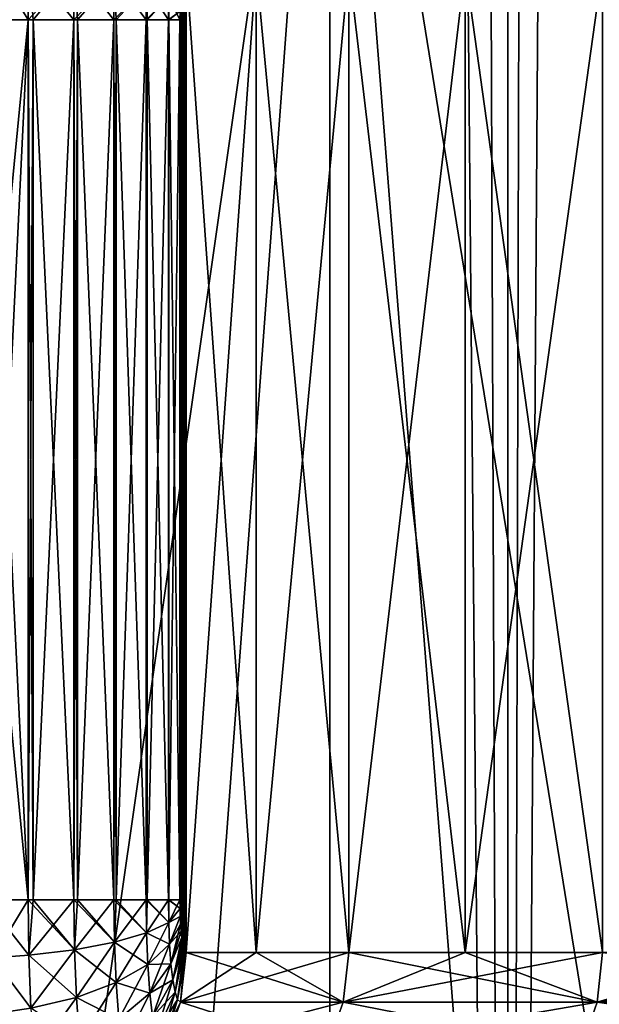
# Model space of a CAD drawing. Header units: metres. Extents: x -24 to 24, y -69 to 184.
# Tile 16 of 256: x -19.17 to -18.09, y -62.21 to -60.38. Entities that reach past the tile are written whole.
import ezdxf

# ---------------------------------------------------------------- set-up
doc = ezdxf.new("R2010")
doc.units = ezdxf.units.M
for name, color, linetype in [('168', 7, 'CONTINUOUS'), ('176', 7, 'CONTINUOUS'), ('234', 7, 'CONTINUOUS'), ('239', 7, 'CONTINUOUS'), ('240', 7, 'CONTINUOUS'), ('241', 7, 'CONTINUOUS'), ('242', 7, 'CONTINUOUS'), ('243', 7, 'CONTINUOUS'), ('244', 7, 'CONTINUOUS'), ('245', 7, 'CONTINUOUS'), ('367', 7, 'CONTINUOUS'), ('369', 7, 'CONTINUOUS'), ('562', 2, 'CONTINUOUS'), ('570', 2, 'CONTINUOUS')]:
    doc.layers.add(name, color=color, linetype=linetype)

msp = doc.modelspace()

# ---------------------------------------------------------------- linework, layer by layer
at = {"layer": '168'}
for points in [[(-18.866332, -60.292986, -2.249782), (-18.864679, -60.28722, -2.2636), (-18.866331, -62.107019, -2.249791)], [(-18.866331, -62.107019, -2.249791), (-18.864679, -60.28722, -2.2636), (-18.864679, -62.112781, -2.263604)], [(-18.864679, -62.112781, -2.263604), (-18.862915, -60.283684, -2.278256), (-18.862915, -62.116315, -2.278253)], [(-18.864679, -60.28722, -2.2636), (-18.862915, -60.283684, -2.278256), (-18.864679, -62.112781, -2.263604)], [(-18.862915, -62.116315, -2.278253), (-18.861086, -60.282498, -2.293344), (-18.861086, -62.117502, -2.293344)], [(-18.862915, -60.283684, -2.278256), (-18.861086, -60.282498, -2.293344), (-18.862915, -62.116315, -2.278253)], [(-18.861086, -62.117502, -2.293344), (-18.730354, -60.282498, -3.189648), (-18.730354, -62.117502, -3.189648)], [(-18.861086, -60.282498, -2.293344), (-18.730354, -60.282498, -3.189648), (-18.861086, -62.117502, -2.293344)], [(-18.730354, -62.117502, -3.189648), (-18.558218, -60.282498, -4.073393), (-18.558218, -62.117502, -4.073394)], [(-18.730354, -60.282498, -3.189648), (-18.558218, -60.282498, -4.073393), (-18.730354, -62.117502, -3.189648)], [(-18.558218, -62.117502, -4.073394), (-18.341576, -60.282498, -4.958487), (-18.341576, -62.117502, -4.958487)], [(-18.558218, -60.282498, -4.073393), (-18.341576, -60.282498, -4.958487), (-18.558218, -62.117502, -4.073394)], [(-18.341576, -62.117502, -4.958487), (-18.085525, -60.282498, -5.823554), (-18.085525, -62.117502, -5.823555)], [(-18.341576, -60.282498, -4.958487), (-18.085525, -60.282498, -5.823554), (-18.341576, -62.117502, -4.958487)], [(-18.869183, -60.310642, -2.225745), (-18.867843, -60.300849, -2.237078), (-18.869181, -62.089374, -2.22576)], [(-18.869181, -62.089374, -2.22576), (-18.867843, -60.300849, -2.237078), (-18.867841, -62.09916, -2.23709)], [(-18.867843, -60.300849, -2.237078), (-18.866332, -60.292986, -2.249782), (-18.867841, -62.09916, -2.23709)], [(-18.867841, -62.09916, -2.23709), (-18.866332, -60.292986, -2.249782), (-18.866331, -62.107019, -2.249791)], [(-18.871248, -60.33521, -2.208163), (-18.870326, -60.322172, -2.216031), (-18.871246, -62.064823, -2.20818)], [(-18.871246, -62.064823, -2.20818), (-18.870326, -60.322172, -2.216031), (-18.870324, -62.077852, -2.216048)], [(-18.870326, -60.322172, -2.216031), (-18.869183, -60.310642, -2.225745), (-18.870324, -62.077852, -2.216048)], [(-18.870324, -62.077852, -2.216048), (-18.869183, -60.310642, -2.225745), (-18.869181, -62.089374, -2.22576)], [(-18.871927, -60.349493, -2.202352), (-18.871248, -60.33521, -2.208163), (-18.871926, -62.050548, -2.202365)], [(-18.871926, -62.050548, -2.202365), (-18.871248, -60.33521, -2.208163), (-18.871246, -62.064823, -2.20818)], [(-18.872345, -60.364717, -2.19877), (-18.871927, -60.349493, -2.202352), (-18.872344, -62.035328, -2.198778)], [(-18.872344, -62.035328, -2.198778), (-18.871927, -60.349493, -2.202352), (-18.871926, -62.050548, -2.202365)], [(-18.872486, -62.019561, -2.197564), (-18.872345, -60.364717, -2.19877), (-18.872344, -62.035328, -2.198778)], [(-18.872486, -60.380439, -2.197564), (-18.872345, -60.364717, -2.19877), (-18.872486, -62.019561, -2.197564)]]:
    msp.add_3dface(points, dxfattribs=at)
at = {"layer": '176'}
for points in [[(-18.866331, -60.292981, 2.249791), (-18.864679, -62.11278, 2.2636), (-18.864679, -60.287219, 2.263604)], [(-18.864679, -60.287219, 2.263604), (-18.862915, -62.116316, 2.278256), (-18.862915, -60.283685, 2.278253)], [(-18.864679, -62.11278, 2.2636), (-18.862915, -62.116316, 2.278256), (-18.864679, -60.287219, 2.263604)], [(-18.862915, -60.283685, 2.278253), (-18.861086, -62.117502, 2.293344), (-18.861086, -60.282498, 2.293344)], [(-18.862915, -62.116316, 2.278256), (-18.861086, -62.117502, 2.293344), (-18.862915, -60.283685, 2.278253)], [(-18.730354, -60.282498, 3.189648), (-18.861086, -60.282498, 2.293344), (-18.730354, -62.117502, 3.189648)], [(-18.861086, -60.282498, 2.293344), (-18.861086, -62.117502, 2.293344), (-18.730354, -62.117502, 3.189648)], [(-18.558218, -62.117502, 4.073393), (-18.730354, -60.282498, 3.189648), (-18.730354, -62.117502, 3.189648)], [(-18.558218, -60.282498, 4.073394), (-18.730354, -60.282498, 3.189648), (-18.558218, -62.117502, 4.073393)], [(-18.341576, -62.117502, 4.958487), (-18.558218, -60.282498, 4.073394), (-18.558218, -62.117502, 4.073393)], [(-18.341576, -60.282498, 4.958487), (-18.558218, -60.282498, 4.073394), (-18.341576, -62.117502, 4.958487)], [(-18.085525, -62.117502, 5.823554), (-18.341576, -60.282498, 4.958487), (-18.341576, -62.117502, 4.958487)], [(-18.085525, -60.282498, 5.823555), (-18.341576, -60.282498, 4.958487), (-18.085525, -62.117502, 5.823554)], [(-18.869181, -60.310626, 2.22576), (-18.867843, -62.099151, 2.237078), (-18.867841, -60.30084, 2.23709)], [(-18.867843, -62.099151, 2.237078), (-18.866332, -62.107014, 2.249782), (-18.867841, -60.30084, 2.23709)], [(-18.867841, -60.30084, 2.23709), (-18.866332, -62.107014, 2.249782), (-18.866331, -60.292981, 2.249791)], [(-18.866332, -62.107014, 2.249782), (-18.864679, -62.11278, 2.2636), (-18.866331, -60.292981, 2.249791)], [(-18.871246, -60.335177, 2.20818), (-18.870326, -62.077828, 2.216031), (-18.870324, -60.322148, 2.216048)], [(-18.870326, -62.077828, 2.216031), (-18.869183, -62.089358, 2.225745), (-18.870324, -60.322148, 2.216048)], [(-18.870324, -60.322148, 2.216048), (-18.869183, -62.089358, 2.225745), (-18.869181, -60.310626, 2.22576)], [(-18.869183, -62.089358, 2.225745), (-18.867843, -62.099151, 2.237078), (-18.869181, -60.310626, 2.22576)], [(-18.871926, -60.349452, 2.202365), (-18.871248, -62.06479, 2.208163), (-18.871246, -60.335177, 2.20818)], [(-18.871248, -62.06479, 2.208163), (-18.870326, -62.077828, 2.216031), (-18.871246, -60.335177, 2.20818)], [(-18.872344, -60.364672, 2.198778), (-18.871927, -62.050507, 2.202352), (-18.871926, -60.349452, 2.202365)], [(-18.871927, -62.050507, 2.202352), (-18.871248, -62.06479, 2.208163), (-18.871926, -60.349452, 2.202365)], [(-18.872486, -60.380439, 2.197564), (-18.872345, -62.035283, 2.19877), (-18.872344, -60.364672, 2.198778)], [(-18.872345, -62.035283, 2.19877), (-18.871927, -62.050507, 2.202352), (-18.872344, -60.364672, 2.198778)], [(-18.872486, -62.019561, 2.197564), (-18.872345, -62.035283, 2.19877), (-18.872486, -60.380439, 2.197564)]]:
    msp.add_3dface(points, dxfattribs=at)
at = {"layer": '234'}
for points in [[(-18.730354, -62.117502, 3.189648), (-18.861086, -62.117502, 2.293344), (-18.871789, -62.209749, 2.294645)], [(-18.56875, -62.209749, 4.075705), (-18.558218, -62.117502, 4.073393), (-18.871789, -62.209749, 2.294645)], [(-18.558218, -62.117502, 4.073393), (-18.730354, -62.117502, 3.189648), (-18.871789, -62.209749, 2.294645)], [(-18.341576, -62.117502, 4.958487), (-18.558218, -62.117502, 4.073393), (-18.56875, -62.209749, 4.075705)], [(-18.095788, -62.209749, 5.826859), (-18.085525, -62.117502, 5.823554), (-18.56875, -62.209749, 4.075705)], [(-18.085525, -62.117502, 5.823554), (-18.341576, -62.117502, 4.958487), (-18.56875, -62.209749, 4.075705)], [(-17.786152, -62.117502, 6.682275), (-18.085525, -62.117502, 5.823554), (-18.095788, -62.209749, 5.826859)], [(-17.458085, -62.209749, 7.524965), (-17.448184, -62.117502, 7.520697), (-18.095788, -62.209749, 5.826859)], [(-17.448184, -62.117502, 7.520697), (-17.786152, -62.117502, 6.682275), (-18.095788, -62.209749, 5.826859)], [(-18.903364, -62.297105, 2.298484), (-18.56875, -62.209749, 4.075705), (-18.871789, -62.209749, 2.294645)], [(-18.599776, -62.297022, 4.082515), (-18.56875, -62.209749, 4.075705), (-18.903364, -62.297105, 2.298484)], [(-18.599776, -62.297022, 4.082515), (-18.095788, -62.209749, 5.826859), (-18.56875, -62.209749, 4.075705)], [(-18.126024, -62.297022, 5.836595), (-18.095788, -62.209749, 5.826859), (-18.599776, -62.297022, 4.082515)], [(-18.126024, -62.297022, 5.836595), (-17.458085, -62.209749, 7.524965), (-18.095788, -62.209749, 5.826859)], [(-17.487256, -62.297022, 7.537538), (-17.458085, -62.209749, 7.524965), (-18.126024, -62.297022, 5.836595)]]:
    msp.add_3dface(points, dxfattribs=at)
at = {"layer": '239'}
for points in [[(-19.234939, -60.380297, 1.845351), (-19.15527, -60.380439, 1.860576), (-19.153992, -60.277567, 1.871942)], [(-19.15527, -60.380439, 1.860576), (-19.068741, -60.287788, 1.907589), (-19.153992, -60.277567, 1.871942)], [(-19.145798, -60.380439, 1.863535), (-19.068741, -60.287788, 1.907589), (-19.15527, -60.380439, 1.860576)], [(-19.069892, -60.380439, 1.897366), (-19.068741, -60.287788, 1.907589), (-19.145798, -60.380439, 1.863535)], [(-19.069892, -60.380439, 1.897366), (-18.994337, -60.301827, 1.961531), (-19.068741, -60.287788, 1.907589)], [(-19.063072, -60.380439, 1.901392), (-18.994337, -60.301827, 1.961531), (-19.069892, -60.380439, 1.897366)], [(-18.995313, -60.380439, 1.952871), (-18.994337, -60.301827, 1.961531), (-19.063072, -60.380439, 1.901392)], [(-18.995313, -60.380439, 1.952871), (-18.934797, -60.318926, 2.030852), (-18.994337, -60.301827, 1.961531)], [(-18.991039, -60.380439, 1.956963), (-18.934797, -60.318926, 2.030852), (-18.995313, -60.380439, 1.952871)], [(-18.935561, -60.380439, 2.024092), (-18.934797, -60.318926, 2.030852), (-18.991039, -60.380439, 1.956963)], [(-18.935561, -60.380439, 2.024092), (-18.893337, -60.338162, 2.111808), (-18.934797, -60.318926, 2.030852)], [(-18.933428, -60.380439, 2.027373), (-18.893337, -60.338162, 2.111808), (-18.935561, -60.380439, 2.024092)], [(-18.893865, -60.380439, 2.107184), (-18.893337, -60.338162, 2.111808), (-18.933428, -60.380439, 2.027373)], [(-18.893865, -60.380439, 2.107184), (-18.872344, -60.364672, 2.198778), (-18.893337, -60.338162, 2.111808)], [(-18.893216, -60.380439, 2.108981), (-18.872344, -60.364672, 2.198778), (-18.893865, -60.380439, 2.107184)], [(-18.872486, -60.380439, 2.197564), (-18.872344, -60.364672, 2.198778), (-18.893216, -60.380439, 2.108981)]]:
    msp.add_3dface(points, dxfattribs=at)
at = {"layer": '240'}
for points in [[(-19.15527, -60.380439, 1.860576), (-19.234939, -60.380297, 1.845351), (-19.15527, -62.019561, 1.860576)], [(-19.234939, -60.380297, 1.845351), (-19.234939, -61.199934, 1.845351), (-19.15527, -62.019561, 1.860576)], [(-19.145798, -62.019561, 1.863535), (-19.15527, -60.380439, 1.860576), (-19.15527, -62.019561, 1.860576)], [(-19.145798, -60.380439, 1.863535), (-19.15527, -60.380439, 1.860576), (-19.145798, -62.019561, 1.863535)], [(-19.069892, -62.019561, 1.897366), (-19.145798, -60.380439, 1.863535), (-19.145798, -62.019561, 1.863535)], [(-19.069892, -60.380439, 1.897366), (-19.145798, -60.380439, 1.863535), (-19.069892, -62.019561, 1.897366)], [(-19.063072, -62.019561, 1.901392), (-19.069892, -60.380439, 1.897366), (-19.069892, -62.019561, 1.897366)], [(-19.063072, -60.380439, 1.901392), (-19.069892, -60.380439, 1.897366), (-19.063072, -62.019561, 1.901392)], [(-18.995313, -62.019561, 1.95287), (-19.063072, -60.380439, 1.901392), (-19.063072, -62.019561, 1.901392)], [(-18.995313, -60.380439, 1.952871), (-19.063072, -60.380439, 1.901392), (-18.995313, -62.019561, 1.95287)], [(-18.99104, -62.019561, 1.956963), (-18.995313, -60.380439, 1.952871), (-18.995313, -62.019561, 1.95287)], [(-18.991039, -60.380439, 1.956963), (-18.995313, -60.380439, 1.952871), (-18.99104, -62.019561, 1.956963)], [(-18.935562, -62.019561, 2.024092), (-18.991039, -60.380439, 1.956963), (-18.99104, -62.019561, 1.956963)], [(-18.935561, -60.380439, 2.024092), (-18.991039, -60.380439, 1.956963), (-18.935562, -62.019561, 2.024092)], [(-18.933428, -62.019561, 2.027373), (-18.935561, -60.380439, 2.024092), (-18.935562, -62.019561, 2.024092)], [(-18.933428, -60.380439, 2.027373), (-18.935561, -60.380439, 2.024092), (-18.933428, -62.019561, 2.027373)], [(-18.893865, -62.019561, 2.107184), (-18.933428, -60.380439, 2.027373), (-18.933428, -62.019561, 2.027373)], [(-18.893865, -60.380439, 2.107184), (-18.933428, -60.380439, 2.027373), (-18.893865, -62.019561, 2.107184)], [(-18.893216, -62.019561, 2.108981), (-18.893865, -60.380439, 2.107184), (-18.893865, -62.019561, 2.107184)], [(-18.893216, -60.380439, 2.108981), (-18.893865, -60.380439, 2.107184), (-18.893216, -62.019561, 2.108981)], [(-18.872486, -62.019561, 2.197564), (-18.872486, -60.380439, 2.197564), (-18.893216, -60.380439, 2.108981)], [(-18.872486, -62.019561, 2.197564), (-18.893216, -60.380439, 2.108981), (-18.893216, -62.019561, 2.108981)], [(-19.234939, -61.199934, 1.845351), (-19.234939, -62.019561, 1.845351), (-19.15527, -62.019561, 1.860576)]]:
    msp.add_3dface(points, dxfattribs=at)
at = {"layer": '241'}
for points in [[(-19.234939, -62.019561, 1.845351), (-19.220751, -62.127313, 1.858615), (-19.15527, -62.019561, 1.860576)], [(-19.15527, -62.019561, 1.860576), (-19.220751, -62.127313, 1.858615), (-19.153991, -62.122455, 1.871947)], [(-19.145798, -62.019561, 1.863535), (-19.15527, -62.019561, 1.860576), (-19.153991, -62.122455, 1.871947)], [(-19.068741, -62.112232, 1.907594), (-19.069892, -62.019561, 1.897366), (-19.153991, -62.122455, 1.871947)], [(-19.069892, -62.019561, 1.897366), (-19.145798, -62.019561, 1.863535), (-19.153991, -62.122455, 1.871947)], [(-19.063072, -62.019561, 1.901392), (-19.069892, -62.019561, 1.897366), (-19.068741, -62.112232, 1.907594)], [(-18.994336, -62.098189, 1.961534), (-18.995313, -62.019561, 1.95287), (-19.068741, -62.112232, 1.907594)], [(-18.995313, -62.019561, 1.95287), (-19.063072, -62.019561, 1.901392), (-19.068741, -62.112232, 1.907594)], [(-18.99104, -62.019561, 1.956963), (-18.995313, -62.019561, 1.95287), (-18.994336, -62.098189, 1.961534)], [(-18.934796, -62.081087, 2.030855), (-18.935562, -62.019561, 2.024092), (-18.994336, -62.098189, 1.961534)], [(-18.935562, -62.019561, 2.024092), (-18.99104, -62.019561, 1.956963), (-18.994336, -62.098189, 1.961534)], [(-18.933428, -62.019561, 2.027373), (-18.935562, -62.019561, 2.024092), (-18.934796, -62.081087, 2.030855)], [(-18.893337, -62.061847, 2.11181), (-18.893865, -62.019561, 2.107184), (-18.934796, -62.081087, 2.030855)], [(-18.893865, -62.019561, 2.107184), (-18.933428, -62.019561, 2.027373), (-18.934796, -62.081087, 2.030855)], [(-18.893216, -62.019561, 2.108981), (-18.893865, -62.019561, 2.107184), (-18.893337, -62.061847, 2.11181)], [(-18.872486, -62.019561, 2.197564), (-18.893216, -62.019561, 2.108981), (-18.893337, -62.061847, 2.11181)], [(-18.872345, -62.035283, 2.19877), (-18.872486, -62.019561, 2.197564), (-18.893337, -62.061847, 2.11181)], [(-18.871927, -62.050507, 2.202352), (-18.872345, -62.035283, 2.19877), (-18.893337, -62.061847, 2.11181)], [(-18.932501, -62.139957, 2.051054), (-18.893337, -62.061847, 2.11181), (-18.934796, -62.081087, 2.030855)], [(-18.89176, -62.102183, 2.125594), (-18.893337, -62.061847, 2.11181), (-18.932501, -62.139957, 2.051054)], [(-18.89176, -62.102183, 2.125594), (-18.871927, -62.050507, 2.202352), (-18.893337, -62.061847, 2.11181)], [(-18.871248, -62.06479, 2.208163), (-18.871927, -62.050507, 2.202352), (-18.89176, -62.102183, 2.125594)], [(-18.889183, -62.138438, 2.147973), (-18.871248, -62.06479, 2.208163), (-18.89176, -62.102183, 2.125594)], [(-18.870326, -62.077828, 2.216031), (-18.871248, -62.06479, 2.208163), (-18.889183, -62.138438, 2.147973)], [(-18.991401, -62.173536, 1.987446), (-18.934796, -62.081087, 2.030855), (-18.994336, -62.098189, 1.961534)], [(-18.932501, -62.139957, 2.051054), (-18.934796, -62.081087, 2.030855), (-18.991401, -62.173536, 1.987446)], [(-18.869183, -62.089358, 2.225745), (-18.870326, -62.077828, 2.216031), (-18.889183, -62.138438, 2.147973)], [(-19.06528, -62.201106, 1.938205), (-18.994336, -62.098189, 1.961534), (-19.068741, -62.112232, 1.907594)], [(-18.991401, -62.173536, 1.987446), (-18.994336, -62.098189, 1.961534), (-19.06528, -62.201106, 1.938205)], [(-18.92874, -62.192972, 2.08391), (-18.89176, -62.102183, 2.125594), (-18.932501, -62.139957, 2.051054)], [(-18.889183, -62.138438, 2.147973), (-18.89176, -62.102183, 2.125594), (-18.92874, -62.192972, 2.08391)], [(-18.885714, -62.168651, 2.177827), (-18.869183, -62.089358, 2.225745), (-18.889183, -62.138438, 2.147973)], [(-18.867843, -62.099151, 2.237078), (-18.869183, -62.089358, 2.225745), (-18.885714, -62.168651, 2.177827)], [(-18.881516, -62.191231, 2.213542), (-18.867843, -62.099151, 2.237078), (-18.885714, -62.168651, 2.177827)], [(-18.866332, -62.107014, 2.249782), (-18.867843, -62.099151, 2.237078), (-18.881516, -62.191231, 2.213542)], [(-19.150145, -62.221178, 1.905991), (-19.068741, -62.112232, 1.907594), (-19.153991, -62.122455, 1.871947)], [(-19.06528, -62.201106, 1.938205), (-19.068741, -62.112232, 1.907594), (-19.150145, -62.221178, 1.905991)], [(-18.864679, -62.11278, 2.2636), (-18.866332, -62.107014, 2.249782), (-18.881516, -62.191231, 2.213542)], [(-18.876797, -62.205101, 2.253173), (-18.864679, -62.11278, 2.2636), (-18.881516, -62.191231, 2.213542)], [(-18.862915, -62.116316, 2.278256), (-18.864679, -62.11278, 2.2636), (-18.876797, -62.205101, 2.253173)], [(-18.871789, -62.209749, 2.294645), (-18.862915, -62.116316, 2.278256), (-18.876797, -62.205101, 2.253173)], [(-18.861086, -62.117502, 2.293344), (-18.862915, -62.116316, 2.278256), (-18.871789, -62.209749, 2.294645)], [(-19.220751, -62.127313, 1.858615), (-19.150145, -62.221178, 1.905991), (-19.153991, -62.122455, 1.871947)], [(-19.220751, -62.127313, 1.858615), (-19.20835, -62.229702, 1.895178), (-19.150145, -62.221178, 1.905991)], [(-18.986586, -62.241449, 2.029628), (-18.932501, -62.139957, 2.051054), (-18.991401, -62.173536, 1.987446)], [(-18.92874, -62.192972, 2.08391), (-18.932501, -62.139957, 2.051054), (-18.986586, -62.241449, 2.029628)], [(-18.92367, -62.237167, 2.127749), (-18.889183, -62.138438, 2.147973), (-18.92874, -62.192972, 2.08391)], [(-18.885714, -62.168651, 2.177827), (-18.889183, -62.138438, 2.147973), (-18.92367, -62.237167, 2.127749)], [(-19.059597, -62.281252, 1.98806), (-18.991401, -62.173536, 1.987446), (-19.06528, -62.201106, 1.938205)], [(-18.986586, -62.241449, 2.029628), (-18.991401, -62.173536, 1.987446), (-19.059597, -62.281252, 1.98806)], [(-18.917537, -62.270151, 2.180121), (-18.885714, -62.168651, 2.177827), (-18.92367, -62.237167, 2.127749)], [(-18.881516, -62.191231, 2.213542), (-18.885714, -62.168651, 2.177827), (-18.917537, -62.270151, 2.180121)], [(-18.980091, -62.298073, 2.085918), (-18.92874, -62.192972, 2.08391), (-18.986586, -62.241449, 2.029628)], [(-18.92367, -62.237167, 2.127749), (-18.92874, -62.192972, 2.08391), (-18.980091, -62.298073, 2.085918)], [(-18.910652, -62.290356, 2.23807), (-18.881516, -62.191231, 2.213542), (-18.917537, -62.270151, 2.180121)], [(-18.876797, -62.205101, 2.253173), (-18.881516, -62.191231, 2.213542), (-18.910652, -62.290356, 2.23807)], [(-19.14383, -62.310229, 1.96145), (-19.06528, -62.201106, 1.938205), (-19.150145, -62.221178, 1.905991)], [(-19.059597, -62.281252, 1.98806), (-19.06528, -62.201106, 1.938205), (-19.14383, -62.310229, 1.96145)], [(-18.903364, -62.297105, 2.298484), (-18.876797, -62.205101, 2.253173), (-18.910652, -62.290356, 2.23807)], [(-18.903364, -62.297105, 2.298484), (-18.871789, -62.209749, 2.294645), (-18.876797, -62.205101, 2.253173)]]:
    msp.add_3dface(points, dxfattribs=at)
at = {"layer": '242'}
for points in [[(-18.871789, -62.209748, -2.294645), (-18.861086, -62.117502, -2.293344), (-18.56875, -62.209749, -4.075705)], [(-18.861086, -62.117502, -2.293344), (-18.730354, -62.117502, -3.189648), (-18.56875, -62.209749, -4.075705)], [(-18.730354, -62.117502, -3.189648), (-18.558218, -62.117502, -4.073394), (-18.56875, -62.209749, -4.075705)], [(-18.56875, -62.209749, -4.075705), (-18.558218, -62.117502, -4.073394), (-18.095788, -62.209749, -5.826859)], [(-18.558218, -62.117502, -4.073394), (-18.341576, -62.117502, -4.958487), (-18.095788, -62.209749, -5.826859)], [(-18.341576, -62.117502, -4.958487), (-18.085525, -62.117502, -5.823555), (-18.095788, -62.209749, -5.826859)], [(-18.095788, -62.209749, -5.826859), (-18.085525, -62.117502, -5.823555), (-17.458085, -62.209749, -7.524966)], [(-18.903363, -62.297105, -2.298484), (-18.871789, -62.209748, -2.294645), (-18.599776, -62.297022, -4.082516)], [(-18.599776, -62.297022, -4.082516), (-18.871789, -62.209748, -2.294645), (-18.56875, -62.209749, -4.075705)], [(-18.599776, -62.297022, -4.082516), (-18.56875, -62.209749, -4.075705), (-18.126024, -62.297022, -5.836595)], [(-18.126024, -62.297022, -5.836595), (-18.56875, -62.209749, -4.075705), (-18.095788, -62.209749, -5.826859)], [(-18.126024, -62.297022, -5.836595), (-18.095788, -62.209749, -5.826859), (-17.487255, -62.297022, -7.53754)], [(-17.487255, -62.297022, -7.53754), (-18.095788, -62.209749, -5.826859), (-17.458085, -62.209749, -7.524966)]]:
    msp.add_3dface(points, dxfattribs=at)
at = {"layer": '243'}
for points in [[(-19.234939, -62.019703, -1.845351), (-19.15527, -62.019561, -1.860576), (-19.153992, -62.122433, -1.871942)], [(-19.22074, -62.127406, -1.858637), (-19.234939, -62.019703, -1.845351), (-19.153992, -62.122433, -1.871942)], [(-19.15527, -62.019561, -1.860576), (-19.068741, -62.112212, -1.907589), (-19.153992, -62.122433, -1.871942)], [(-19.145798, -62.019561, -1.863535), (-19.068741, -62.112212, -1.907589), (-19.15527, -62.019561, -1.860576)], [(-19.069892, -62.019561, -1.897366), (-19.068741, -62.112212, -1.907589), (-19.145798, -62.019561, -1.863535)], [(-19.069892, -62.019561, -1.897366), (-18.994337, -62.098173, -1.961531), (-19.068741, -62.112212, -1.907589)], [(-19.063072, -62.019561, -1.901392), (-18.994337, -62.098173, -1.961531), (-19.069892, -62.019561, -1.897366)], [(-18.995313, -62.019561, -1.952871), (-18.994337, -62.098173, -1.961531), (-19.063072, -62.019561, -1.901392)], [(-18.995313, -62.019561, -1.952871), (-18.934797, -62.081074, -2.030852), (-18.994337, -62.098173, -1.961531)], [(-18.991039, -62.019561, -1.956963), (-18.934797, -62.081074, -2.030852), (-18.995313, -62.019561, -1.952871)], [(-18.935561, -62.019561, -2.024092), (-18.934797, -62.081074, -2.030852), (-18.991039, -62.019561, -1.956963)], [(-18.935561, -62.019561, -2.024092), (-18.893337, -62.061838, -2.111808), (-18.934797, -62.081074, -2.030852)], [(-18.933428, -62.019561, -2.027373), (-18.893337, -62.061838, -2.111808), (-18.935561, -62.019561, -2.024092)], [(-18.893865, -62.019561, -2.107184), (-18.893337, -62.061838, -2.111808), (-18.933428, -62.019561, -2.027373)], [(-18.893865, -62.019561, -2.107184), (-18.872344, -62.035328, -2.198778), (-18.893337, -62.061838, -2.111808)], [(-18.893216, -62.019561, -2.108981), (-18.872344, -62.035328, -2.198778), (-18.893865, -62.019561, -2.107184)], [(-18.872486, -62.019561, -2.197564), (-18.872344, -62.035328, -2.198778), (-18.893216, -62.019561, -2.108981)], [(-18.872344, -62.035328, -2.198778), (-18.871926, -62.050548, -2.202365), (-18.893337, -62.061838, -2.111808)], [(-18.893337, -62.061838, -2.111808), (-18.891761, -62.102173, -2.125589), (-18.934797, -62.081074, -2.030852)], [(-18.893337, -62.061838, -2.111808), (-18.871926, -62.050548, -2.202365), (-18.891761, -62.102173, -2.125589)], [(-18.871926, -62.050548, -2.202365), (-18.871246, -62.064823, -2.20818), (-18.891761, -62.102173, -2.125589)], [(-18.871246, -62.064823, -2.20818), (-18.870324, -62.077852, -2.216048), (-18.891761, -62.102173, -2.125589)], [(-18.934797, -62.081074, -2.030852), (-18.932502, -62.139943, -2.051047), (-18.994337, -62.098173, -1.961531)], [(-18.934797, -62.081074, -2.030852), (-18.891761, -62.102173, -2.125589), (-18.932502, -62.139943, -2.051047)], [(-18.891761, -62.102173, -2.125589), (-18.870324, -62.077852, -2.216048), (-18.889184, -62.138431, -2.147968)], [(-18.870324, -62.077852, -2.216048), (-18.869181, -62.089374, -2.22576), (-18.889184, -62.138431, -2.147968)], [(-18.994337, -62.098173, -1.961531), (-18.991402, -62.173518, -1.987437), (-19.068741, -62.112212, -1.907589)], [(-18.994337, -62.098173, -1.961531), (-18.932502, -62.139943, -2.051047), (-18.991402, -62.173518, -1.987437)], [(-18.891761, -62.102173, -2.125589), (-18.889184, -62.138431, -2.147968), (-18.932502, -62.139943, -2.051047)], [(-18.889184, -62.138431, -2.147968), (-18.869181, -62.089374, -2.22576), (-18.885714, -62.168647, -2.177821)], [(-18.869181, -62.089374, -2.22576), (-18.867841, -62.09916, -2.23709), (-18.885714, -62.168647, -2.177821)], [(-18.867841, -62.09916, -2.23709), (-18.866331, -62.107019, -2.249791), (-18.885714, -62.168647, -2.177821)], [(-19.068741, -62.112212, -1.907589), (-19.065281, -62.201084, -1.938194), (-19.153992, -62.122433, -1.871942)], [(-19.068741, -62.112212, -1.907589), (-18.991402, -62.173518, -1.987437), (-19.065281, -62.201084, -1.938194)], [(-18.885714, -62.168647, -2.177821), (-18.866331, -62.107019, -2.249791), (-18.881516, -62.191228, -2.213535)], [(-18.866331, -62.107019, -2.249791), (-18.864679, -62.112781, -2.263604), (-18.881516, -62.191228, -2.213535)], [(-18.881516, -62.191228, -2.213535), (-18.864679, -62.112781, -2.263604), (-18.876797, -62.205099, -2.253167)], [(-18.864679, -62.112781, -2.263604), (-18.862915, -62.116315, -2.278253), (-18.876797, -62.205099, -2.253167)], [(-18.862915, -62.116315, -2.278253), (-18.861086, -62.117502, -2.293344), (-18.876797, -62.205099, -2.253167)], [(-18.861086, -62.117502, -2.293344), (-18.871789, -62.209748, -2.294645), (-18.876797, -62.205099, -2.253167)], [(-19.22074, -62.127406, -1.858637), (-19.153992, -62.122433, -1.871942), (-19.150147, -62.221153, -1.905979)], [(-19.208333, -62.229847, -1.895248), (-19.22074, -62.127406, -1.858637), (-19.150147, -62.221153, -1.905979)], [(-19.153992, -62.122433, -1.871942), (-19.065281, -62.201084, -1.938194), (-19.150147, -62.221153, -1.905979)], [(-18.932502, -62.139943, -2.051047), (-18.928741, -62.192962, -2.083902), (-18.991402, -62.173518, -1.987437)], [(-18.932502, -62.139943, -2.051047), (-18.889184, -62.138431, -2.147968), (-18.928741, -62.192962, -2.083902)], [(-18.889184, -62.138431, -2.147968), (-18.885714, -62.168647, -2.177821), (-18.928741, -62.192962, -2.083902)], [(-18.991402, -62.173518, -1.987437), (-18.986587, -62.241436, -2.029618), (-19.065281, -62.201084, -1.938194)], [(-18.991402, -62.173518, -1.987437), (-18.928741, -62.192962, -2.083902), (-18.986587, -62.241436, -2.029618)], [(-18.928741, -62.192962, -2.083902), (-18.885714, -62.168647, -2.177821), (-18.923671, -62.23716, -2.127741)], [(-18.885714, -62.168647, -2.177821), (-18.881516, -62.191228, -2.213535), (-18.923671, -62.23716, -2.127741)], [(-18.928741, -62.192962, -2.083902), (-18.923671, -62.23716, -2.127741), (-18.986587, -62.241436, -2.029618)], [(-18.923671, -62.23716, -2.127741), (-18.881516, -62.191228, -2.213535), (-18.917538, -62.270146, -2.180111)], [(-18.881516, -62.191228, -2.213535), (-18.876797, -62.205099, -2.253167), (-18.917538, -62.270146, -2.180111)], [(-19.065281, -62.201084, -1.938194), (-19.059599, -62.281236, -1.988048), (-19.150147, -62.221153, -1.905979)], [(-19.065281, -62.201084, -1.938194), (-18.986587, -62.241436, -2.029618), (-19.059599, -62.281236, -1.988048)], [(-18.917538, -62.270146, -2.180111), (-18.876797, -62.205099, -2.253167), (-18.910653, -62.290354, -2.23806)], [(-18.876797, -62.205099, -2.253167), (-18.871789, -62.209748, -2.294645), (-18.910653, -62.290354, -2.23806)], [(-18.871789, -62.209748, -2.294645), (-18.903363, -62.297105, -2.298484), (-18.910653, -62.290354, -2.23806)]]:
    msp.add_3dface(points, dxfattribs=at)
at = {"layer": '244'}
for points in [[(-19.234939, -61.200066, -1.845351), (-19.234939, -60.380439, -1.845351), (-19.15527, -60.380439, -1.860576)], [(-19.15527, -62.019561, -1.860576), (-19.234939, -62.019703, -1.845351), (-19.15527, -60.380439, -1.860576)], [(-19.234939, -62.019703, -1.845351), (-19.234939, -61.200066, -1.845351), (-19.15527, -60.380439, -1.860576)], [(-19.145798, -60.380439, -1.863535), (-19.15527, -62.019561, -1.860576), (-19.15527, -60.380439, -1.860576)], [(-19.145798, -62.019561, -1.863535), (-19.15527, -62.019561, -1.860576), (-19.145798, -60.380439, -1.863535)], [(-19.069892, -60.380439, -1.897366), (-19.145798, -62.019561, -1.863535), (-19.145798, -60.380439, -1.863535)], [(-19.069892, -62.019561, -1.897366), (-19.145798, -62.019561, -1.863535), (-19.069892, -60.380439, -1.897366)], [(-19.063072, -60.380439, -1.901392), (-19.069892, -62.019561, -1.897366), (-19.069892, -60.380439, -1.897366)], [(-19.063072, -62.019561, -1.901392), (-19.069892, -62.019561, -1.897366), (-19.063072, -60.380439, -1.901392)], [(-18.995313, -60.380439, -1.95287), (-19.063072, -62.019561, -1.901392), (-19.063072, -60.380439, -1.901392)], [(-18.995313, -62.019561, -1.952871), (-19.063072, -62.019561, -1.901392), (-18.995313, -60.380439, -1.95287)], [(-18.99104, -60.380439, -1.956963), (-18.995313, -62.019561, -1.952871), (-18.995313, -60.380439, -1.95287)], [(-18.991039, -62.019561, -1.956963), (-18.995313, -62.019561, -1.952871), (-18.99104, -60.380439, -1.956963)], [(-18.935562, -60.380439, -2.024092), (-18.991039, -62.019561, -1.956963), (-18.99104, -60.380439, -1.956963)], [(-18.935561, -62.019561, -2.024092), (-18.991039, -62.019561, -1.956963), (-18.935562, -60.380439, -2.024092)], [(-18.933428, -60.380439, -2.027373), (-18.935561, -62.019561, -2.024092), (-18.935562, -60.380439, -2.024092)], [(-18.933428, -62.019561, -2.027373), (-18.935561, -62.019561, -2.024092), (-18.933428, -60.380439, -2.027373)], [(-18.893865, -60.380439, -2.107184), (-18.933428, -62.019561, -2.027373), (-18.933428, -60.380439, -2.027373)], [(-18.893865, -62.019561, -2.107184), (-18.933428, -62.019561, -2.027373), (-18.893865, -60.380439, -2.107184)], [(-18.893216, -60.380439, -2.108981), (-18.893865, -62.019561, -2.107184), (-18.893865, -60.380439, -2.107184)], [(-18.893216, -62.019561, -2.108981), (-18.893865, -62.019561, -2.107184), (-18.893216, -60.380439, -2.108981)], [(-18.872486, -60.380439, -2.197564), (-18.872486, -62.019561, -2.197564), (-18.893216, -62.019561, -2.108981)], [(-18.872486, -60.380439, -2.197564), (-18.893216, -62.019561, -2.108981), (-18.893216, -60.380439, -2.108981)]]:
    msp.add_3dface(points, dxfattribs=at)
at = {"layer": '245'}
for points in [[(-19.234939, -60.380439, -1.845351), (-19.220751, -60.272687, -1.858615), (-19.15527, -60.380439, -1.860576)], [(-19.15527, -60.380439, -1.860576), (-19.220751, -60.272687, -1.858615), (-19.153991, -60.277545, -1.871947)], [(-19.145798, -60.380439, -1.863535), (-19.15527, -60.380439, -1.860576), (-19.153991, -60.277545, -1.871947)], [(-19.068741, -60.287768, -1.907594), (-19.069892, -60.380439, -1.897366), (-19.153991, -60.277545, -1.871947)], [(-19.069892, -60.380439, -1.897366), (-19.145798, -60.380439, -1.863535), (-19.153991, -60.277545, -1.871947)], [(-19.063072, -60.380439, -1.901392), (-19.069892, -60.380439, -1.897366), (-19.068741, -60.287768, -1.907594)], [(-18.994336, -60.301811, -1.961534), (-18.995313, -60.380439, -1.95287), (-19.068741, -60.287768, -1.907594)], [(-18.995313, -60.380439, -1.95287), (-19.063072, -60.380439, -1.901392), (-19.068741, -60.287768, -1.907594)], [(-18.99104, -60.380439, -1.956963), (-18.995313, -60.380439, -1.95287), (-18.994336, -60.301811, -1.961534)], [(-18.934796, -60.318913, -2.030855), (-18.935562, -60.380439, -2.024092), (-18.994336, -60.301811, -1.961534)], [(-18.935562, -60.380439, -2.024092), (-18.99104, -60.380439, -1.956963), (-18.994336, -60.301811, -1.961534)], [(-18.933428, -60.380439, -2.027373), (-18.935562, -60.380439, -2.024092), (-18.934796, -60.318913, -2.030855)], [(-18.893337, -60.338153, -2.11181), (-18.893865, -60.380439, -2.107184), (-18.934796, -60.318913, -2.030855)], [(-18.893865, -60.380439, -2.107184), (-18.933428, -60.380439, -2.027373), (-18.934796, -60.318913, -2.030855)], [(-18.893216, -60.380439, -2.108981), (-18.893865, -60.380439, -2.107184), (-18.893337, -60.338153, -2.11181)], [(-18.872486, -60.380439, -2.197564), (-18.893216, -60.380439, -2.108981), (-18.893337, -60.338153, -2.11181)], [(-18.872345, -60.364717, -2.19877), (-18.872486, -60.380439, -2.197564), (-18.893337, -60.338153, -2.11181)]]:
    msp.add_3dface(points, dxfattribs=at)
at = {"layer": '367'}
for points in [[(-18.261983, 145.2, -15.955014), (-19.618662, -68.3, -14.253792), (-19.618662, 145.2, -14.253792)], [(-18.261983, -68.3, -15.955014), (-19.618662, -68.3, -14.253792), (-18.261983, 145.2, -15.955014)], [(-16.758269, 145.2, -17.527775), (-18.261983, -68.3, -15.955014), (-18.261983, 145.2, -15.955014)], [(-16.758269, -68.3, -17.527775), (-18.261983, -68.3, -15.955014), (-16.758269, 145.2, -17.527775)]]:
    msp.add_3dface(points, dxfattribs=at)
at = {"layer": '369'}
for points in [[(-19.618662, -68.3, 14.253792), (-18.261983, -68.3, 15.955014), (-19.589558, 74.258796, 14.293765)], [(-19.589558, 74.258796, 14.293765), (-18.261983, -68.3, 15.955014), (-18.809153, 72.919451, 15.306151)], [(-18.809153, 72.919451, 15.306151), (-18.261983, -68.3, 15.955014), (-17.899708, 71.664852, 16.360408)], [(-18.261983, -68.3, 15.955014), (-16.758269, -68.3, 17.527775), (-17.899708, 71.664852, 16.360408)]]:
    msp.add_3dface(points, dxfattribs=at)
at = {"layer": '562'}
for points in [[(-18.593727, -67.8, -14.041486), (-19.810024, -59.3, -12.265927), (-19.222493, -67.8, -13.167602)], [(-18.593717, -59.3, -14.041497), (-19.810024, -59.3, -12.265927), (-18.593727, -67.8, -14.041486)], [(-17.925563, -67.8, -14.885033), (-18.593717, -59.3, -14.041497), (-18.593727, -67.8, -14.041486)], [(-17.218872, -67.8, -15.697147), (-18.593717, -59.3, -14.041497), (-17.925563, -67.8, -14.885033)], [(-17.218875, -59.3, -15.697141), (-18.593717, -59.3, -14.041497), (-17.218872, -67.8, -15.697147)]]:
    msp.add_3dface(points, dxfattribs=at)
at = {"layer": '570'}
for points in [[(-19.810024, -59.3, 12.265927), (-18.593717, -59.3, 14.041497), (-19.81002, -67.8, 12.265933)], [(-19.81002, -67.8, 12.265933), (-18.593717, -59.3, 14.041497), (-19.222493, -67.8, 13.167602)], [(-19.222493, -67.8, 13.167602), (-18.593717, -59.3, 14.041497), (-18.593727, -67.8, 14.041486)], [(-18.593727, -67.8, 14.041486), (-17.218875, -59.3, 15.697141), (-17.925563, -67.8, 14.885033)], [(-18.593717, -59.3, 14.041497), (-17.218875, -59.3, 15.697141), (-18.593727, -67.8, 14.041486)]]:
    msp.add_3dface(points, dxfattribs=at)

doc.saveas('drawing.dxf')
